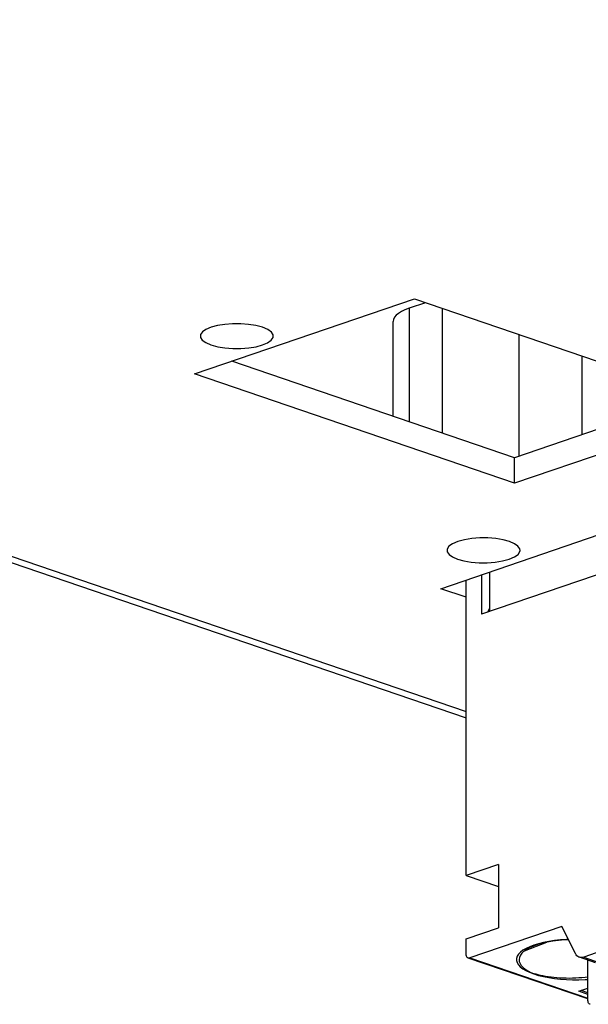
# Model space of a CAD drawing. Header units: inches. Extents: x 0 to 56.7, y 0 to 36.7.
# Tile 7 of 14: x 40.3 to 41.1, y 18.5 to 20. Entities that reach past the tile are written whole.
import ezdxf

# ---------------------------------------------------------------- set-up
doc = ezdxf.new("R2010")
doc.units = ezdxf.units.IN
doc.header["$LTSCALE"] = 3.116667
doc.header["$MEASUREMENT"] = 0
doc.layers.get('0').update_dxf_attribs({"linetype": 'CONTINUOUS'})

msp = doc.modelspace()

# ---------------------------------------------------------------- linework, layer by layer
at = {"color": 7, "linetype": 'Continuous'}
for p, q in [((33.984, 21.3104), (40.9328, 18.9338)), ((34.0179, 21.3081), (40.9328, 18.943)), ((40.5372, 19.4354), (40.8574, 19.5449)), ((40.8574, 19.5449), (41.3234, 19.3855)), ((40.8736, 19.5393), (40.8496, 19.5311)), ((40.8496, 19.5311), (40.8496, 19.3655)), ((40.8983, 19.3489), (40.8983, 19.5309)), ((40.8265, 19.3734), (40.8265, 19.512)), ((41.0096, 19.4928), (41.0096, 19.3152)), ((41.1021, 19.3468), (41.1021, 19.4612)), ((41.0032, 19.313), (40.5913, 19.4539)), ((41.0032, 19.276), (40.5372, 19.4354)), ((41.2693, 19.404), (41.0032, 19.313)), ((41.3234, 19.3855), (41.0032, 19.276)), ((41.0032, 19.276), (41.0032, 19.313)), ((40.896, 19.1222), (41.2928, 19.2579)), ((41.2836, 19.1974), (40.9551, 19.085)), ((40.9858, 19.1626), (40.9957, 19.1652)), ((40.9551, 19.1424), (40.9551, 19.085)), ((40.9668, 19.1464), (40.9668, 19.089)), ((40.9328, 18.7037), (40.9328, 19.1348)), ((40.9328, 19.1096), (40.896, 19.1222)), ((40.9668, 19.0936), (40.9645, 19.0882)), ((40.9801, 18.7199), (40.9328, 18.7037)), ((40.9801, 18.7199), (40.9801, 18.6274)), ((40.9328, 18.7037), (40.9801, 18.6876)), ((40.9328, 18.6113), (40.9801, 18.6274)), ((41.072, 18.6293), (40.9384, 18.5836)), ((41.0921, 18.5899), (41.072, 18.6293)), ((40.9328, 18.5891), (40.9328, 18.6113)), ((41.0497, 18.6064), (41.0173, 18.5936)), ((41.0676, 18.6091), (41.059, 18.608)), ((41.1103, 18.5239), (40.9358, 18.5835)), ((40.9384, 18.5836), (41.1102, 18.5248)), ((41.017, 18.5935), (41.0172, 18.5936)), ((41.0184, 18.5946), (41.0172, 18.5936)), ((41.1214, 18.5765), (41.0978, 18.5846)), ((41.1305, 18.5938), (41.1042, 18.5848)), ((41.1042, 18.5848), (41.1278, 18.5767)), ((41.1103, 18.5216), (41.11, 18.5805)), ((41.0971, 18.535), (41.1102, 18.5395)), ((41.1102, 18.5305), (41.0971, 18.535)), ((41.1102, 18.5328), (41.1004, 18.5362))]:
    msp.add_line(p, q, dxfattribs=at)
for points in [[(40.8496, 19.5311), (40.8436, 19.5288), (40.8385, 19.5263), (40.8343, 19.5237), (40.8309, 19.5209), (40.8285, 19.518), (40.827, 19.515), (40.8265, 19.512)], [(40.6044, 19.5086), (40.5926, 19.5086), (40.5812, 19.5077), (40.5706, 19.5059), (40.5614, 19.5034), (40.5538, 19.5002), (40.5487, 19.4966)], [(40.6363, 19.5034), (40.6265, 19.506), (40.6159, 19.5077), (40.6044, 19.5086)], [(40.6518, 19.4905), (40.6516, 19.4923), (40.6491, 19.4963), (40.644, 19.5), (40.6363, 19.5034)], [(40.5487, 19.4966), (40.546, 19.4927), (40.5456, 19.4905)], [(40.5456, 19.4905), (40.5459, 19.4887), (40.5484, 19.4847), (40.5535, 19.481), (40.5611, 19.4776)], [(40.5611, 19.4776), (40.571, 19.475), (40.5815, 19.4733), (40.5931, 19.4724), (40.6048, 19.4724), (40.6162, 19.4733), (40.6268, 19.4751), (40.6361, 19.4776), (40.6436, 19.4808), (40.6487, 19.4844), (40.6515, 19.4883), (40.6518, 19.4905)], [(40.9205, 19.191), (40.9129, 19.1876), (40.9078, 19.184), (40.9053, 19.18), (40.905, 19.1781)], [(40.9527, 19.1962), (40.9411, 19.1953), (40.9304, 19.1936), (40.9205, 19.191)], [(40.9866, 19.1935), (40.976, 19.1952), (40.9646, 19.1961), (40.9527, 19.1962)], [(41.0113, 19.1781), (41.0109, 19.1802), (41.0083, 19.1841), (41.0032, 19.1877), (40.9958, 19.1909), (40.9866, 19.1935)], [(40.905, 19.1781), (40.9053, 19.176), (40.908, 19.1721), (40.913, 19.1685), (40.9204, 19.1653), (40.9297, 19.1628), (40.9402, 19.161), (40.9516, 19.1601), (40.9635, 19.16), (40.9752, 19.1609), (40.9858, 19.1626)], [(40.9957, 19.1652), (41.0033, 19.1686), (41.0084, 19.1722), (41.0109, 19.1762), (41.0113, 19.1781)], [(41.0815, 18.6106), (41.0792, 18.6105), (41.0704, 18.6099), (41.0617, 18.609), (41.0534, 18.6077), (41.0455, 18.6061), (41.0382, 18.6043), (41.0315, 18.6023), (41.0254, 18.6), (41.0201, 18.5975)], [(41.0201, 18.5975), (41.0155, 18.5948), (41.0118, 18.5919), (41.009, 18.589), (41.0071, 18.586), (41.0061, 18.5829), (41.0061, 18.5798), (41.007, 18.5768), (41.0089, 18.5737), (41.0117, 18.5707), (41.0154, 18.5679), (41.0199, 18.5652), (41.0252, 18.5627), (41.0314, 18.5603)], [(41.059, 18.608), (41.051, 18.6066), (41.0435, 18.605), (41.0368, 18.6031), (41.0308, 18.601), (41.0257, 18.5989), (41.0216, 18.5967), (41.0184, 18.5946)], [(41.0818, 18.6101), (41.0764, 18.6099), (41.0676, 18.6091)], [(40.9358, 18.5835), (40.9353, 18.5838), (40.9344, 18.5844), (40.9338, 18.5853), (40.9332, 18.5864), (40.9329, 18.5876), (40.9328, 18.5891)], [(40.9384, 18.5836), (40.9373, 18.5833), (40.9362, 18.5834), (40.9358, 18.5835)], [(41.017, 18.5935), (41.0141, 18.5905), (41.012, 18.5876), (41.0106, 18.5845), (41.01, 18.5815), (41.0103, 18.5784), (41.0113, 18.5754), (41.0132, 18.5725), (41.0158, 18.5697), (41.019, 18.5671), (41.0228, 18.5648), (41.0272, 18.5626), (41.0322, 18.5607)], [(41.0978, 18.5846), (41.0972, 18.5849), (41.0957, 18.5857), (41.0943, 18.5868), (41.0931, 18.5882), (41.0921, 18.5899)], [(41.1042, 18.5848), (41.1023, 18.5843), (41.1006, 18.5842), (41.0988, 18.5844), (41.0978, 18.5846)], [(41.0314, 18.5603), (41.0382, 18.5582), (41.0455, 18.5564), (41.0533, 18.5549), (41.0616, 18.5536), (41.0702, 18.5527), (41.0791, 18.552), (41.088, 18.5517), (41.097, 18.5517), (41.106, 18.552), (41.1101, 18.5523)], [(41.1101, 18.5556), (41.1061, 18.5551), (41.1016, 18.5547), (41.097, 18.5544), (41.0924, 18.5541), (41.0878, 18.554), (41.0832, 18.5539), (41.0786, 18.554), (41.0741, 18.5541), (41.0695, 18.5543), (41.0651, 18.5546), (41.0608, 18.555), (41.0565, 18.5555), (41.0524, 18.5561), (41.0485, 18.5567), (41.0448, 18.5574), (41.0412, 18.5582), (41.038, 18.559), (41.035, 18.5598), (41.0322, 18.5607)], [(41.1133, 18.516), (41.1128, 18.5163), (41.1119, 18.5169), (41.1112, 18.5178), (41.1107, 18.5189), (41.1104, 18.5201), (41.1103, 18.5216)]]:
    msp.add_lwpolyline(points, dxfattribs=at)

doc.saveas('drawing.dxf')
